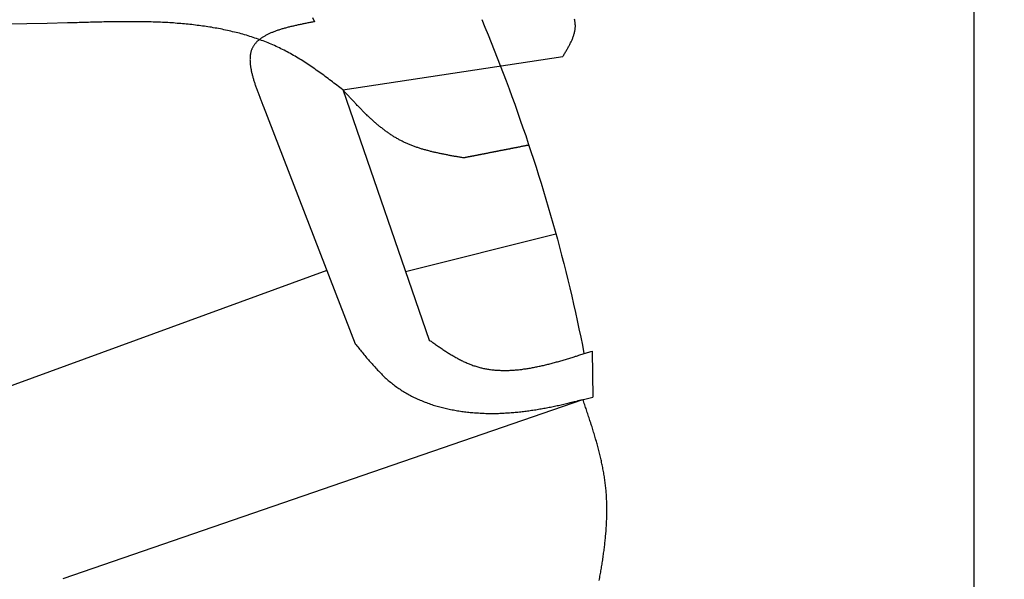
# Model space of a CAD drawing. Extents: x 562 to 7231, y 5467 to 12826.
# Tile 71 of 74: x 5459 to 6299, y 11017 to 11494. Entities that reach past the tile are written whole.
import ezdxf

# ---------------------------------------------------------------- set-up
doc = ezdxf.new("R2010")
doc.units = 0
doc.layers.get('0').update_dxf_attribs({"linetype": 'CONTINUOUS'})
doc.layers.get('DEFPOINTS').update_dxf_attribs({"linetype": 'CONTINUOUS'})
doc.layers.add('4', color=3, linetype='CONTINUOUS')
doc.layers.add('CAR', color=10, linetype='CONTINUOUS')
doc.styles.get("Standard").update_dxf_attribs({"font": 'ISOCP.SHX'})
doc.dimstyles.get("Standard").update_dxf_attribs({"dimtxt": 50, "dimasz": 100, "dimexe": 0.18, "dimexo": 0.0625, "dimgap": 15, "dimtad": 1, "dimlfac": 0.1, "dimzin": 0, "dimcen": 0.09, "dimazin": 3, "dimtfac": 1, "dimtofl": 0, "dimtmove": 0, "dimatfit": 3})

# ---------------------------------------------------------------- blocks, each defined once
blk = doc.blocks.new('PUNKT')
at = {"layer": '4', "color": 0, "linetype": 'BYBLOCK'}
blk.add_line((-0.5, 0), (-1, 0), dxfattribs=at)
at = {"layer": '4', "color": 0, "linetype": 'BYBLOCK', "const_width": 0.5}
blk.add_lwpolyline([(-0.25, 0, 1), (0.25, 0, 1)], format="xyb", close=True, dxfattribs=at)
blk = doc.blocks.new('*U26')
at = {"layer": '4', "color": 2}
blk.add_text('420', height=70, rotation=90, dxfattribs=at).set_placement((7160.95, 10138.87))
blk = doc.blocks.new('*D5')
at = {"layer": '4'}
for p, q in [((6292.78, 12315.9), (7230.95, 12315.9)), ((7190.95, 8155.9), (7190.95, 12275.9)), ((6792.77, 8115.9), (7230.95, 8115.9))]:
    blk.add_line(p, q, dxfattribs=at)
at = {"layer": 'DEFPOINTS', "color": 0}
for p in [(6272.78, 12315.9), (7190.95, 12315.9), (6772.77, 8115.9)]:
    blk.add_point(p, dxfattribs=at)
blk.add_blockref('*U26', (0, 0))
at = {"layer": '4', "xscale": 40, "yscale": 40, "zscale": 40}
for p, rotation in [((7190.95, 12315.9), 90), ((7190.95, 8115.9), 270)]:
    blk.add_blockref('PUNKT', p, dxfattribs=dict(at, rotation=rotation))

msp = doc.modelspace()

# ---------------------------------------------------------------- linework, layer by layer
msp.add_line((6272.775, 12315.902), (6272.775, 8115.902))
at = {"layer": 'CAR'}
for p, q in [((5734.424, 11434.532), (5922.076, 11462.788)), ((5734.347, 11434.794), (5808.212, 11221.171)), ((5666.554, 11420.843), (5745.015, 11218.028)), ((5788.046, 11279.455), (5916.201, 11311.62)), ((5720.853, 11280.484), (5195.237, 11088.365)), ((5946.998, 11211.829), (5947.556, 11172.576)), ((5495.816, 11018.024), (5939.249, 11170.491))]:
    msp.add_line(p, q, dxfattribs=at)
for points in [[(5499.67, 11491.4, 0), (5482.31, 11491.1, 0), (5464.96, 11490.8, 0), (5447.6, 11490.5, 0)], [(5734.42, 11434.5, 0), (5733.18, 11435.5, 0), (5731.93, 11436.4, 0), (5730.68, 11437.4, 0), (5729.43, 11438.3, 0), (5728.18, 11439.3, 0), (5726.93, 11440.2, 0), (5725.68, 11441.2, 0), (5724.42, 11442.1, 0), (5723.17, 11443, 0), (5721.91, 11444, 0), (5720.66, 11444.9, 0), (5719.4, 11445.8, 0), (5718.14, 11446.8, 0), (5716.88, 11447.7, 0), (5715.62, 11448.6, 0), (5714.35, 11449.5, 0), (5713.09, 11450.4, 0), (5711.82, 11451.3, 0), (5710.55, 11452.2, 0), (5709.27, 11453.1, 0), (5707.99, 11454, 0), (5706.71, 11454.8, 0), (5705.43, 11455.7, 0), (5704.15, 11456.5, 0), (5702.86, 11457.4, 0), (5701.56, 11458.2, 0), (5700.27, 11459.1, 0), (5698.97, 11459.9, 0), (5697.67, 11460.7, 0), (5696.36, 11461.5, 0), (5695.05, 11462.3, 0), (5693.73, 11463.1, 0), (5692.41, 11463.8, 0), (5691.09, 11464.6, 0), (5689.76, 11465.3, 0), (5688.43, 11466, 0), (5687.09, 11466.8, 0), (5685.75, 11467.5, 0), (5684.4, 11468.2, 0), (5683.05, 11468.8, 0), (5681.69, 11469.5, 0), (5680.33, 11470.2, 0), (5678.96, 11470.8, 0), (5677.59, 11471.4, 0), (5676.22, 11472.1, 0), (5674.84, 11472.7, 0), (5673.45, 11473.3, 0), (5672.06, 11473.9, 0), (5670.67, 11474.4, 0), (5669.27, 11475, 0), (5667.87, 11475.6, 0), (5666.47, 11476.1, 0), (5665.06, 11476.6, 0), (5663.64, 11477.1, 0), (5662.22, 11477.6, 0), (5660.8, 11478.1, 0), (5659.37, 11478.6, 0), (5657.94, 11479.1, 0), (5656.51, 11479.6, 0), (5655.07, 11480, 0), (5653.63, 11480.5, 0), (5652.18, 11480.9, 0), (5650.73, 11481.3, 0), (5649.27, 11481.8, 0), (5647.82, 11482.2, 0), (5646.36, 11482.6, 0), (5644.89, 11482.9, 0), (5643.42, 11483.3, 0), (5641.95, 11483.7, 0), (5640.47, 11484, 0), (5638.99, 11484.4, 0), (5637.51, 11484.7, 0), (5636.02, 11485.1, 0), (5634.53, 11485.4, 0), (5633.04, 11485.7, 0), (5631.54, 11486, 0), (5630.04, 11486.3, 0), (5628.54, 11486.6, 0), (5627.04, 11486.9, 0), (5625.53, 11487.1, 0), (5624.01, 11487.4, 0), (5622.5, 11487.7, 0), (5620.98, 11487.9, 0), (5619.46, 11488.2, 0), (5617.93, 11488.4, 0), (5616.41, 11488.6, 0), (5614.87, 11488.8, 0), (5613.34, 11489, 0), (5611.81, 11489.2, 0), (5610.27, 11489.4, 0), (5608.73, 11489.6, 0), (5607.18, 11489.8, 0), (5605.63, 11490, 0), (5604.08, 11490.1, 0), (5602.53, 11490.3, 0), (5600.98, 11490.5, 0), (5599.42, 11490.6, 0), (5597.86, 11490.7, 0), (5596.3, 11490.9, 0), (5594.74, 11491, 0), (5593.17, 11491.1, 0), (5591.6, 11491.2, 0), (5590.03, 11491.4, 0), (5588.46, 11491.5, 0), (5586.88, 11491.6, 0), (5585.3, 11491.7, 0), (5583.72, 11491.7, 0), (5582.14, 11491.8, 0), (5580.56, 11491.9, 0), (5578.97, 11492, 0), (5577.38, 11492, 0), (5575.79, 11492.1, 0), (5574.2, 11492.2, 0), (5572.61, 11492.2, 0), (5571.01, 11492.3, 0), (5569.42, 11492.3, 0), (5567.82, 11492.4, 0), (5566.22, 11492.4, 0), (5564.62, 11492.4, 0), (5563.01, 11492.4, 0), (5561.41, 11492.5, 0), (5559.8, 11492.5, 0), (5558.19, 11492.5, 0), (5556.59, 11492.5, 0), (5554.97, 11492.5, 0), (5553.36, 11492.5, 0), (5551.75, 11492.5, 0), (5550.13, 11492.5, 0), (5548.52, 11492.5, 0), (5546.9, 11492.5, 0), (5545.28, 11492.5, 0), (5543.66, 11492.5, 0), (5542.04, 11492.5, 0), (5540.42, 11492.4, 0), (5538.8, 11492.4, 0), (5537.18, 11492.4, 0), (5535.55, 11492.4, 0), (5533.93, 11492.3, 0), (5532.3, 11492.3, 0), (5530.68, 11492.3, 0), (5529.05, 11492.2, 0), (5527.42, 11492.2, 0), (5525.79, 11492.2, 0), (5524.16, 11492.1, 0), (5522.53, 11492.1, 0), (5520.9, 11492, 0), (5519.27, 11492, 0), (5517.64, 11491.9, 0), (5516.01, 11491.9, 0), (5514.37, 11491.8, 0), (5512.74, 11491.8, 0), (5511.11, 11491.7, 0), (5509.48, 11491.7, 0), (5507.84, 11491.6, 0), (5506.21, 11491.6, 0), (5504.57, 11491.5, 0), (5502.94, 11491.5, 0), (5501.31, 11491.4, 0), (5499.67, 11491.4, 0)], [(5710.35, 11492.5, 0), (5709.52, 11492.3, 0), (5708.7, 11492.2, 0), (5707.87, 11492, 0), (5707.05, 11491.9, 0), (5706.22, 11491.7, 0), (5705.4, 11491.5, 0), (5704.58, 11491.4, 0), (5703.76, 11491.2, 0), (5702.94, 11491, 0), (5702.12, 11490.9, 0), (5701.3, 11490.7, 0), (5700.49, 11490.6, 0), (5699.67, 11490.4, 0), (5698.86, 11490.2, 0), (5698.05, 11490, 0), (5697.25, 11489.9, 0), (5696.45, 11489.7, 0), (5695.65, 11489.5, 0), (5694.85, 11489.4, 0), (5694.05, 11489.2, 0), (5693.26, 11489, 0), (5692.48, 11488.8, 0), (5691.69, 11488.6, 0), (5690.91, 11488.5, 0), (5690.14, 11488.3, 0), (5689.37, 11488.1, 0), (5688.6, 11487.9, 0), (5687.84, 11487.7, 0), (5687.08, 11487.5, 0), (5686.32, 11487.3, 0), (5685.58, 11487.1, 0), (5684.83, 11486.9, 0), (5684.1, 11486.7, 0), (5683.36, 11486.5, 0), (5682.64, 11486.3, 0), (5681.92, 11486, 0), (5681.2, 11485.8, 0), (5680.49, 11485.6, 0), (5679.79, 11485.4, 0), (5679.09, 11485.2, 0), (5678.4, 11484.9, 0), (5677.72, 11484.7, 0), (5677.05, 11484.4, 0), (5676.38, 11484.2, 0), (5675.72, 11484, 0), (5675.06, 11483.7, 0), (5674.42, 11483.4, 0), (5673.78, 11483.2, 0), (5673.15, 11482.9, 0), (5672.53, 11482.7, 0), (5671.92, 11482.4, 0), (5671.31, 11482.1, 0), (5670.72, 11481.8, 0), (5670.13, 11481.5, 0), (5669.55, 11481.2, 0), (5668.98, 11480.9, 0), (5668.42, 11480.6, 0), (5667.87, 11480.3, 0), (5667.33, 11480, 0), (5666.8, 11479.7, 0), (5666.28, 11479.4, 0), (5665.77, 11479.1, 0), (5665.27, 11478.7, 0), (5664.78, 11478.4, 0), (5664.3, 11478, 0), (5663.83, 11477.7, 0), (5663.37, 11477.3, 0), (5662.92, 11477, 0), (5662.49, 11476.6, 0), (5662.07, 11476.2, 0), (5661.65, 11475.9, 0), (5661.25, 11475.5, 0), (5660.87, 11475.1, 0), (5660.49, 11474.7, 0), (5660.13, 11474.3, 0), (5659.77, 11473.9, 0), (5659.44, 11473.4, 0), (5659.11, 11473, 0), (5658.8, 11472.6, 0), (5658.5, 11472.2, 0), (5658.21, 11471.7, 0), (5657.94, 11471.3, 0), (5657.68, 11470.8, 0), (5657.44, 11470.3, 0), (5657.2, 11469.8, 0), (5656.99, 11469.4, 0), (5656.78, 11468.9, 0), (5656.6, 11468.4, 0), (5656.42, 11467.9, 0), (5656.26, 11467.4, 0), (5656.11, 11466.8, 0), (5655.97, 11466.3, 0), (5655.85, 11465.8, 0), (5655.74, 11465.2, 0), (5655.64, 11464.7, 0), (5655.56, 11464.1, 0), (5655.49, 11463.6, 0), (5655.42, 11463, 0), (5655.37, 11462.4, 0), (5655.34, 11461.9, 0), (5655.31, 11461.3, 0), (5655.3, 11460.7, 0), (5655.29, 11460.1, 0), (5655.3, 11459.5, 0), (5655.31, 11458.9, 0), (5655.34, 11458.3, 0), (5655.38, 11457.7, 0), (5655.43, 11457, 0), (5655.49, 11456.4, 0), (5655.55, 11455.8, 0), (5655.63, 11455.1, 0), (5655.72, 11454.5, 0), (5655.81, 11453.8, 0), (5655.91, 11453.2, 0), (5656.03, 11452.5, 0), (5656.15, 11451.9, 0), (5656.28, 11451.2, 0), (5656.41, 11450.5, 0), (5656.56, 11449.9, 0), (5656.71, 11449.2, 0), (5656.87, 11448.5, 0), (5657.04, 11447.8, 0), (5657.21, 11447.1, 0), (5657.4, 11446.4, 0), (5657.59, 11445.7, 0), (5657.78, 11445, 0), (5657.98, 11444.3, 0), (5658.19, 11443.6, 0), (5658.4, 11442.9, 0), (5658.62, 11442.2, 0), (5658.85, 11441.5, 0), (5659.08, 11440.7, 0), (5659.31, 11440, 0), (5659.55, 11439.3, 0), (5659.8, 11438.6, 0), (5660.05, 11437.8, 0), (5660.3, 11437.1, 0), (5660.56, 11436.4, 0), (5660.82, 11435.6, 0), (5661.09, 11434.9, 0), (5661.36, 11434.1, 0), (5661.63, 11433.4, 0), (5661.91, 11432.7, 0), (5662.19, 11431.9, 0), (5662.47, 11431.2, 0), (5662.76, 11430.4, 0), (5663.05, 11429.7, 0), (5663.34, 11428.9, 0), (5663.63, 11428.2, 0), (5663.93, 11427.4, 0), (5664.22, 11426.6, 0), (5664.52, 11425.9, 0), (5664.82, 11425.1, 0), (5665.12, 11424.4, 0), (5665.42, 11423.6, 0), (5665.72, 11422.9, 0), (5666.02, 11422.1, 0), (5666.33, 11421.3, 0), (5666.63, 11420.6, 0)], [(5708.71, 11496, 0), (5710.35, 11492.5, 0)], [(5853, 11494.4, 0), (5855.68, 11487.9, 0), (5858.34, 11481.4, 0), (5860.98, 11474.9, 0), (5863.58, 11468.3, 0), (5866.16, 11461.7, 0), (5868.71, 11455.2, 0), (5871.24, 11448.6, 0), (5873.73, 11442, 0), (5876.2, 11435.3, 0), (5878.64, 11428.7, 0), (5881.05, 11422.1, 0), (5883.44, 11415.4, 0), (5885.79, 11408.7, 0), (5888.12, 11402.1, 0), (5890.41, 11395.4, 0), (5892.68, 11388.7, 0), (5894.91, 11381.9, 0), (5897.12, 11375.2, 0), (5899.29, 11368.5, 0), (5901.43, 11361.7, 0), (5903.54, 11354.9, 0), (5905.62, 11348.1, 0), (5907.67, 11341.3, 0), (5909.69, 11334.5, 0), (5911.67, 11327.7, 0), (5913.62, 11320.9, 0), (5915.54, 11314, 0), (5917.42, 11307.1, 0), (5919.27, 11300.3, 0), (5921.09, 11293.4, 0), (5922.87, 11286.5, 0), (5924.62, 11279.5, 0), (5926.33, 11272.6, 0), (5928.01, 11265.7, 0), (5929.65, 11258.7, 0), (5931.26, 11251.7, 0), (5932.83, 11244.7, 0), (5934.37, 11237.7, 0), (5935.87, 11230.7, 0), (5937.33, 11223.7, 0), (5938.75, 11216.7, 0), (5940.14, 11209.6, 0)], [(5922.08, 11462.8, 0), (5922.47, 11463.4, 0), (5922.87, 11464.1, 0), (5923.27, 11464.7, 0), (5923.66, 11465.4, 0), (5924.06, 11466, 0), (5924.45, 11466.7, 0), (5924.83, 11467.4, 0), (5925.22, 11468, 0), (5925.6, 11468.7, 0), (5925.97, 11469.3, 0), (5926.34, 11470, 0), (5926.71, 11470.6, 0), (5927.07, 11471.3, 0), (5927.42, 11471.9, 0), (5927.77, 11472.6, 0), (5928.11, 11473.2, 0), (5928.44, 11473.9, 0), (5928.76, 11474.5, 0), (5929.08, 11475.2, 0), (5929.38, 11475.8, 0), (5929.68, 11476.5, 0), (5929.96, 11477.1, 0), (5930.24, 11477.8, 0), (5930.5, 11478.4, 0), (5930.75, 11479.1, 0), (5930.99, 11479.7, 0), (5931.22, 11480.4, 0), (5931.43, 11481, 0), (5931.63, 11481.7, 0), (5931.82, 11482.3, 0), (5931.99, 11483, 0), (5932.14, 11483.6, 0), (5932.28, 11484.3, 0), (5932.41, 11484.9, 0), (5932.51, 11485.5, 0), (5932.6, 11486.2, 0), (5932.68, 11486.8, 0), (5932.73, 11487.5, 0), (5932.77, 11488.1, 0), (5932.78, 11488.8, 0), (5932.78, 11489.4, 0), (5932.76, 11490.1, 0), (5932.72, 11490.7, 0), (5932.65, 11491.4, 0), (5932.57, 11492, 0), (5932.47, 11492.6, 0), (5932.35, 11493.3, 0), (5932.21, 11493.9, 0), (5932.05, 11494.6, 0)], [(5837.52, 11376.4, 0), (5836.74, 11376.5, 0), (5835.97, 11376.7, 0), (5835.2, 11376.8, 0), (5834.43, 11376.9, 0), (5833.65, 11377.1, 0), (5832.88, 11377.2, 0), (5832.11, 11377.3, 0), (5831.34, 11377.5, 0), (5830.57, 11377.6, 0), (5829.8, 11377.7, 0), (5829.03, 11377.9, 0), (5828.26, 11378, 0), (5827.49, 11378.2, 0), (5826.72, 11378.3, 0), (5825.95, 11378.4, 0), (5825.18, 11378.6, 0), (5824.42, 11378.7, 0), (5823.65, 11378.9, 0), (5822.88, 11379, 0), (5822.12, 11379.2, 0), (5821.36, 11379.3, 0), (5820.59, 11379.5, 0), (5819.83, 11379.6, 0), (5819.07, 11379.8, 0), (5818.31, 11379.9, 0), (5817.55, 11380.1, 0), (5816.79, 11380.2, 0), (5816.04, 11380.4, 0), (5815.28, 11380.6, 0), (5814.53, 11380.7, 0), (5813.77, 11380.9, 0), (5813.02, 11381.1, 0), (5812.27, 11381.3, 0), (5811.52, 11381.4, 0), (5810.78, 11381.6, 0), (5810.03, 11381.8, 0), (5809.28, 11382, 0), (5808.54, 11382.2, 0), (5807.8, 11382.4, 0), (5807.06, 11382.6, 0), (5806.32, 11382.7, 0), (5805.59, 11382.9, 0), (5804.85, 11383.2, 0), (5804.12, 11383.4, 0), (5803.39, 11383.6, 0), (5802.66, 11383.8, 0), (5801.93, 11384, 0), (5801.21, 11384.2, 0), (5800.49, 11384.5, 0), (5799.76, 11384.7, 0), (5799.05, 11384.9, 0), (5798.33, 11385.2, 0), (5797.62, 11385.4, 0), (5796.9, 11385.6, 0), (5796.19, 11385.9, 0), (5795.49, 11386.2, 0), (5794.78, 11386.4, 0), (5794.08, 11386.7, 0), (5793.38, 11386.9, 0), (5792.68, 11387.2, 0), (5791.99, 11387.5, 0), (5791.29, 11387.8, 0), (5790.6, 11388.1, 0), (5789.92, 11388.4, 0), (5789.23, 11388.7, 0), (5788.55, 11389, 0), (5787.87, 11389.3, 0), (5787.19, 11389.6, 0), (5786.52, 11389.9, 0), (5785.85, 11390.2, 0), (5785.18, 11390.6, 0), (5784.52, 11390.9, 0), (5783.86, 11391.2, 0), (5783.2, 11391.6, 0), (5782.54, 11391.9, 0), (5781.89, 11392.3, 0), (5781.24, 11392.6, 0), (5780.59, 11393, 0), (5779.95, 11393.4, 0), (5779.31, 11393.8, 0), (5778.67, 11394.2, 0), (5778.03, 11394.5, 0), (5777.4, 11394.9, 0), (5776.77, 11395.3, 0), (5776.14, 11395.7, 0), (5775.52, 11396.1, 0), (5774.89, 11396.6, 0), (5774.27, 11397, 0), (5773.66, 11397.4, 0), (5773.04, 11397.8, 0), (5772.43, 11398.3, 0), (5771.82, 11398.7, 0), (5771.21, 11399.1, 0), (5770.6, 11399.6, 0), (5770, 11400, 0), (5769.4, 11400.5, 0), (5768.8, 11400.9, 0), (5768.2, 11401.4, 0), (5767.6, 11401.9, 0), (5767.01, 11402.3, 0), (5766.42, 11402.8, 0), (5765.83, 11403.3, 0), (5765.24, 11403.8, 0), (5764.66, 11404.2, 0), (5764.07, 11404.7, 0), (5763.49, 11405.2, 0), (5762.91, 11405.7, 0), (5762.33, 11406.2, 0), (5761.76, 11406.7, 0), (5761.18, 11407.2, 0), (5760.61, 11407.7, 0), (5760.04, 11408.2, 0), (5759.47, 11408.8, 0), (5758.9, 11409.3, 0), (5758.33, 11409.8, 0), (5757.77, 11410.3, 0), (5757.21, 11410.8, 0), (5756.64, 11411.4, 0), (5756.08, 11411.9, 0), (5755.52, 11412.4, 0), (5754.97, 11413, 0), (5754.41, 11413.5, 0), (5753.85, 11414, 0), (5753.3, 11414.6, 0), (5752.75, 11415.1, 0), (5752.2, 11415.7, 0), (5751.65, 11416.2, 0), (5751.1, 11416.8, 0), (5750.55, 11417.3, 0), (5750, 11417.9, 0), (5749.45, 11418.4, 0), (5748.91, 11419, 0), (5748.36, 11419.6, 0), (5747.82, 11420.1, 0), (5747.28, 11420.7, 0), (5746.74, 11421.2, 0), (5746.2, 11421.8, 0), (5745.66, 11422.4, 0), (5745.12, 11423, 0), (5744.58, 11423.5, 0), (5744.04, 11424.1, 0), (5743.5, 11424.7, 0), (5742.96, 11425.2, 0), (5742.43, 11425.8, 0), (5741.89, 11426.4, 0), (5741.36, 11427, 0), (5740.82, 11427.6, 0), (5740.29, 11428.1, 0), (5739.75, 11428.7, 0), (5739.22, 11429.3, 0), (5738.69, 11429.9, 0), (5738.15, 11430.5, 0), (5737.62, 11431, 0), (5737.09, 11431.6, 0), (5736.55, 11432.2, 0), (5736.02, 11432.8, 0), (5735.49, 11433.4, 0), (5734.96, 11433.9, 0), (5734.42, 11434.5, 0)], [(5893.13, 11387.3, 0), (5892.69, 11387.2, 0), (5892.25, 11387.1, 0), (5891.81, 11387, 0), (5891.38, 11386.9, 0), (5890.94, 11386.9, 0), (5890.5, 11386.8, 0), (5890.06, 11386.7, 0), (5889.62, 11386.6, 0), (5889.19, 11386.5, 0), (5888.75, 11386.4, 0), (5888.31, 11386.3, 0), (5887.87, 11386.3, 0), (5887.43, 11386.2, 0), (5887, 11386.1, 0), (5886.56, 11386, 0), (5886.12, 11385.9, 0), (5885.68, 11385.8, 0), (5885.25, 11385.7, 0), (5884.81, 11385.7, 0), (5884.37, 11385.6, 0), (5883.93, 11385.5, 0), (5883.49, 11385.4, 0), (5883.06, 11385.3, 0), (5882.62, 11385.2, 0), (5882.18, 11385.1, 0), (5881.74, 11385.1, 0), (5881.3, 11385, 0), (5880.87, 11384.9, 0), (5880.43, 11384.8, 0), (5879.99, 11384.7, 0), (5879.55, 11384.6, 0), (5879.12, 11384.5, 0), (5878.68, 11384.5, 0), (5878.24, 11384.4, 0), (5877.8, 11384.3, 0), (5877.36, 11384.2, 0), (5876.93, 11384.1, 0), (5876.49, 11384, 0), (5876.05, 11383.9, 0), (5875.61, 11383.9, 0), (5875.17, 11383.8, 0), (5874.74, 11383.7, 0), (5874.3, 11383.6, 0), (5873.86, 11383.5, 0), (5873.42, 11383.4, 0), (5872.98, 11383.3, 0), (5872.55, 11383.3, 0), (5872.11, 11383.2, 0), (5871.67, 11383.1, 0), (5871.23, 11383, 0), (5870.8, 11382.9, 0), (5870.36, 11382.8, 0), (5869.92, 11382.7, 0), (5869.48, 11382.7, 0), (5869.04, 11382.6, 0), (5868.61, 11382.5, 0), (5868.17, 11382.4, 0), (5867.73, 11382.3, 0), (5867.29, 11382.2, 0), (5866.85, 11382.1, 0), (5866.42, 11382.1, 0), (5865.98, 11382, 0), (5865.54, 11381.9, 0), (5865.1, 11381.8, 0), (5864.66, 11381.7, 0), (5864.23, 11381.6, 0), (5863.79, 11381.5, 0), (5863.35, 11381.5, 0), (5862.91, 11381.4, 0), (5862.48, 11381.3, 0), (5862.04, 11381.2, 0), (5861.6, 11381.1, 0), (5861.16, 11381, 0), (5860.72, 11380.9, 0), (5860.29, 11380.9, 0), (5859.85, 11380.8, 0), (5859.41, 11380.7, 0), (5858.97, 11380.6, 0), (5858.53, 11380.5, 0), (5858.1, 11380.4, 0), (5857.66, 11380.3, 0), (5857.22, 11380.3, 0), (5856.78, 11380.2, 0), (5856.34, 11380.1, 0), (5855.91, 11380, 0), (5855.47, 11379.9, 0), (5855.03, 11379.8, 0), (5854.59, 11379.7, 0), (5854.16, 11379.7, 0), (5853.72, 11379.6, 0), (5853.28, 11379.5, 0), (5852.84, 11379.4, 0), (5852.4, 11379.3, 0), (5851.97, 11379.2, 0), (5851.53, 11379.1, 0), (5851.09, 11379.1, 0), (5850.65, 11379, 0), (5850.21, 11378.9, 0), (5849.78, 11378.8, 0), (5849.34, 11378.7, 0), (5848.9, 11378.6, 0), (5848.46, 11378.5, 0), (5848.03, 11378.5, 0), (5847.59, 11378.4, 0), (5847.15, 11378.3, 0), (5846.71, 11378.2, 0), (5846.27, 11378.1, 0), (5845.84, 11378, 0), (5845.4, 11377.9, 0), (5844.96, 11377.9, 0), (5844.52, 11377.8, 0), (5844.08, 11377.7, 0), (5843.65, 11377.6, 0), (5843.21, 11377.5, 0), (5842.77, 11377.4, 0), (5842.33, 11377.3, 0), (5841.89, 11377.3, 0), (5841.46, 11377.2, 0), (5841.02, 11377.1, 0), (5840.58, 11377, 0), (5840.14, 11376.9, 0), (5839.71, 11376.8, 0), (5839.27, 11376.7, 0), (5838.83, 11376.7, 0), (5838.39, 11376.6, 0), (5837.95, 11376.5, 0), (5837.52, 11376.4, 0)], [(5808.21, 11221.2, 0), (5808.99, 11220.6, 0), (5809.76, 11220.1, 0), (5810.53, 11219.5, 0), (5811.3, 11219, 0), (5812.08, 11218.5, 0), (5812.85, 11217.9, 0), (5813.63, 11217.4, 0), (5814.4, 11216.8, 0), (5815.18, 11216.3, 0), (5815.95, 11215.8, 0), (5816.73, 11215.3, 0), (5817.5, 11214.7, 0), (5818.28, 11214.2, 0), (5819.06, 11213.7, 0), (5819.83, 11213.2, 0), (5820.61, 11212.6, 0), (5821.39, 11212.1, 0), (5822.17, 11211.6, 0), (5822.95, 11211.1, 0), (5823.74, 11210.6, 0), (5824.52, 11210.1, 0), (5825.3, 11209.6, 0), (5826.09, 11209.2, 0), (5826.87, 11208.7, 0), (5827.66, 11208.2, 0), (5828.45, 11207.7, 0), (5829.24, 11207.3, 0), (5830.03, 11206.8, 0), (5830.82, 11206.4, 0), (5831.62, 11205.9, 0), (5832.41, 11205.5, 0), (5833.21, 11205.1, 0), (5834.01, 11204.6, 0), (5834.81, 11204.2, 0), (5835.61, 11203.8, 0), (5836.41, 11203.4, 0), (5837.21, 11203, 0), (5838.02, 11202.6, 0), (5838.83, 11202.3, 0), (5839.64, 11201.9, 0), (5840.45, 11201.5, 0), (5841.26, 11201.2, 0), (5842.08, 11200.9, 0), (5842.9, 11200.5, 0), (5843.72, 11200.2, 0), (5844.54, 11199.9, 0), (5845.36, 11199.6, 0), (5846.19, 11199.3, 0), (5847.02, 11199.1, 0), (5847.85, 11198.8, 0), (5848.68, 11198.5, 0), (5849.51, 11198.3, 0), (5850.35, 11198.1, 0), (5851.19, 11197.8, 0), (5852.03, 11197.6, 0), (5852.87, 11197.4, 0), (5853.72, 11197.2, 0), (5854.57, 11197, 0), (5855.42, 11196.9, 0), (5856.27, 11196.7, 0), (5857.12, 11196.6, 0), (5857.97, 11196.4, 0), (5858.83, 11196.3, 0), (5859.69, 11196.1, 0), (5860.55, 11196, 0), (5861.41, 11195.9, 0), (5862.28, 11195.8, 0), (5863.14, 11195.7, 0), (5864.01, 11195.6, 0), (5864.88, 11195.6, 0), (5865.75, 11195.5, 0), (5866.63, 11195.4, 0), (5867.5, 11195.4, 0), (5868.38, 11195.4, 0), (5869.26, 11195.3, 0), (5870.14, 11195.3, 0), (5871.02, 11195.3, 0), (5871.9, 11195.3, 0), (5872.79, 11195.3, 0), (5873.67, 11195.3, 0), (5874.56, 11195.3, 0), (5875.45, 11195.3, 0), (5876.34, 11195.3, 0), (5877.23, 11195.4, 0), (5878.13, 11195.4, 0), (5879.02, 11195.5, 0), (5879.92, 11195.5, 0), (5880.82, 11195.6, 0), (5881.72, 11195.7, 0), (5882.62, 11195.8, 0), (5883.52, 11195.8, 0), (5884.42, 11195.9, 0), (5885.33, 11196, 0), (5886.24, 11196.1, 0), (5887.14, 11196.2, 0), (5888.05, 11196.4, 0), (5888.96, 11196.5, 0), (5889.87, 11196.6, 0), (5890.79, 11196.7, 0), (5891.7, 11196.9, 0), (5892.62, 11197, 0), (5893.53, 11197.2, 0), (5894.45, 11197.3, 0), (5895.37, 11197.5, 0), (5896.29, 11197.7, 0), (5897.21, 11197.8, 0), (5898.13, 11198, 0), (5899.05, 11198.2, 0), (5899.97, 11198.4, 0), (5900.9, 11198.6, 0), (5901.83, 11198.8, 0), (5902.75, 11199, 0), (5903.68, 11199.2, 0), (5904.61, 11199.4, 0), (5905.54, 11199.6, 0), (5906.47, 11199.8, 0), (5907.4, 11200, 0), (5908.33, 11200.3, 0), (5909.26, 11200.5, 0), (5910.19, 11200.7, 0), (5911.13, 11201, 0), (5912.06, 11201.2, 0), (5913, 11201.5, 0), (5913.94, 11201.7, 0), (5914.87, 11202, 0), (5915.81, 11202.2, 0), (5916.75, 11202.5, 0), (5917.69, 11202.7, 0), (5918.63, 11203, 0), (5919.57, 11203.3, 0), (5920.51, 11203.5, 0), (5921.45, 11203.8, 0), (5922.39, 11204.1, 0), (5923.33, 11204.4, 0), (5924.28, 11204.6, 0), (5925.22, 11204.9, 0), (5926.16, 11205.2, 0), (5927.11, 11205.5, 0), (5928.05, 11205.8, 0), (5929, 11206.1, 0), (5929.94, 11206.4, 0), (5930.89, 11206.7, 0), (5931.83, 11207, 0), (5932.78, 11207.3, 0), (5933.73, 11207.5, 0), (5934.67, 11207.8, 0), (5935.62, 11208.2, 0), (5936.57, 11208.5, 0), (5937.51, 11208.8, 0), (5938.46, 11209.1, 0), (5939.41, 11209.4, 0), (5940.36, 11209.7, 0), (5941.31, 11210, 0), (5942.26, 11210.3, 0), (5943.2, 11210.6, 0), (5944.15, 11210.9, 0), (5945.1, 11211.2, 0), (5946.05, 11211.5, 0), (5947, 11211.8, 0)], [(5745.01, 11218, 0), (5745.76, 11217.1, 0), (5746.5, 11216.2, 0), (5747.24, 11215.3, 0), (5747.99, 11214.3, 0), (5748.73, 11213.4, 0), (5749.48, 11212.5, 0), (5750.23, 11211.6, 0), (5750.97, 11210.7, 0), (5751.72, 11209.8, 0), (5752.48, 11208.8, 0), (5753.23, 11207.9, 0), (5753.98, 11207, 0), (5754.74, 11206.1, 0), (5755.5, 11205.2, 0), (5756.27, 11204.3, 0), (5757.03, 11203.4, 0), (5757.8, 11202.6, 0), (5758.57, 11201.7, 0), (5759.35, 11200.8, 0), (5760.13, 11199.9, 0), (5760.91, 11199.1, 0), (5761.7, 11198.2, 0), (5762.49, 11197.3, 0), (5763.28, 11196.5, 0), (5764.08, 11195.6, 0), (5764.89, 11194.8, 0), (5765.7, 11194, 0), (5766.51, 11193.1, 0), (5767.34, 11192.3, 0), (5768.16, 11191.5, 0), (5768.99, 11190.7, 0), (5769.83, 11189.9, 0), (5770.67, 11189.1, 0), (5771.53, 11188.4, 0), (5772.38, 11187.6, 0), (5773.25, 11186.8, 0), (5774.12, 11186.1, 0), (5774.99, 11185.3, 0), (5775.88, 11184.6, 0), (5776.77, 11183.9, 0), (5777.67, 11183.2, 0), (5778.58, 11182.5, 0), (5779.49, 11181.8, 0), (5780.42, 11181.1, 0), (5781.35, 11180.5, 0), (5782.29, 11179.8, 0), (5783.24, 11179.2, 0), (5784.19, 11178.5, 0), (5785.16, 11177.9, 0), (5786.13, 11177.3, 0), (5787.11, 11176.7, 0), (5788.1, 11176.1, 0), (5789.09, 11175.5, 0), (5790.1, 11175, 0), (5791.1, 11174.4, 0), (5792.12, 11173.9, 0), (5793.14, 11173.3, 0), (5794.17, 11172.8, 0), (5795.21, 11172.3, 0), (5796.25, 11171.8, 0), (5797.3, 11171.3, 0), (5798.36, 11170.8, 0), (5799.42, 11170.4, 0), (5800.49, 11169.9, 0), (5801.56, 11169.5, 0), (5802.64, 11169, 0), (5803.72, 11168.6, 0), (5804.82, 11168.2, 0), (5805.91, 11167.8, 0), (5807.01, 11167.4, 0), (5808.12, 11167, 0), (5809.23, 11166.6, 0), (5810.35, 11166.2, 0), (5811.47, 11165.8, 0), (5812.59, 11165.5, 0), (5813.72, 11165.2, 0), (5814.86, 11164.8, 0), (5815.99, 11164.5, 0), (5817.14, 11164.2, 0), (5818.28, 11163.9, 0), (5819.43, 11163.6, 0), (5820.59, 11163.3, 0), (5821.75, 11163, 0), (5822.91, 11162.8, 0), (5824.07, 11162.5, 0), (5825.24, 11162.3, 0), (5826.41, 11162, 0), (5827.58, 11161.8, 0), (5828.76, 11161.6, 0), (5829.94, 11161.3, 0), (5831.12, 11161.1, 0), (5832.31, 11160.9, 0), (5833.5, 11160.8, 0), (5834.69, 11160.6, 0), (5835.88, 11160.4, 0), (5837.07, 11160.2, 0), (5838.27, 11160.1, 0), (5839.46, 11159.9, 0), (5840.66, 11159.8, 0), (5841.86, 11159.7, 0), (5843.06, 11159.5, 0), (5844.27, 11159.4, 0), (5845.47, 11159.3, 0), (5846.67, 11159.2, 0), (5847.88, 11159.1, 0), (5849.09, 11159.1, 0), (5850.29, 11159, 0), (5851.5, 11158.9, 0), (5852.71, 11158.9, 0), (5853.92, 11158.8, 0), (5855.13, 11158.8, 0), (5856.34, 11158.7, 0), (5857.54, 11158.7, 0), (5858.75, 11158.7, 0), (5859.96, 11158.7, 0), (5861.17, 11158.7, 0), (5862.37, 11158.7, 0), (5863.58, 11158.7, 0), (5864.78, 11158.7, 0), (5865.99, 11158.7, 0), (5867.19, 11158.7, 0), (5868.39, 11158.8, 0), (5869.59, 11158.8, 0), (5870.79, 11158.8, 0), (5871.99, 11158.9, 0), (5873.18, 11159, 0), (5874.37, 11159, 0), (5875.56, 11159.1, 0), (5876.75, 11159.2, 0), (5877.94, 11159.3, 0), (5879.13, 11159.4, 0), (5880.31, 11159.5, 0), (5881.49, 11159.6, 0), (5882.67, 11159.7, 0), (5883.84, 11159.8, 0), (5885.02, 11159.9, 0), (5886.19, 11160.1, 0), (5887.36, 11160.2, 0), (5888.53, 11160.3, 0), (5889.69, 11160.5, 0), (5890.86, 11160.6, 0), (5892.02, 11160.8, 0), (5893.18, 11160.9, 0), (5894.34, 11161.1, 0), (5895.5, 11161.3, 0), (5896.66, 11161.5, 0), (5897.81, 11161.6, 0), (5898.96, 11161.8, 0), (5900.11, 11162, 0), (5901.26, 11162.2, 0), (5902.41, 11162.4, 0), (5903.56, 11162.6, 0), (5904.71, 11162.8, 0), (5905.85, 11163, 0), (5906.99, 11163.2, 0), (5908.13, 11163.4, 0), (5909.27, 11163.7, 0), (5910.41, 11163.9, 0), (5911.55, 11164.1, 0), (5912.69, 11164.3, 0), (5913.82, 11164.6, 0), (5914.96, 11164.8, 0), (5916.09, 11165.1, 0), (5917.23, 11165.3, 0), (5918.36, 11165.5, 0), (5919.49, 11165.8, 0), (5920.62, 11166, 0), (5921.75, 11166.3, 0), (5922.87, 11166.6, 0), (5924, 11166.8, 0), (5925.13, 11167.1, 0), (5926.25, 11167.3, 0), (5927.38, 11167.6, 0), (5928.5, 11167.9, 0), (5929.63, 11168.1, 0), (5930.75, 11168.4, 0), (5931.87, 11168.7, 0), (5933, 11168.9, 0), (5934.12, 11169.2, 0), (5935.24, 11169.5, 0), (5936.36, 11169.8, 0), (5937.48, 11170.1, 0), (5938.6, 11170.3, 0), (5939.72, 11170.6, 0), (5940.84, 11170.9, 0), (5941.96, 11171.2, 0), (5943.08, 11171.4, 0), (5944.2, 11171.7, 0), (5945.32, 11172, 0), (5946.44, 11172.3, 0), (5947.56, 11172.6, 0)], [(5953.14, 11016.3, 0), (5953.35, 11017.5, 0), (5953.56, 11018.7, 0), (5953.77, 11019.8, 0), (5953.98, 11021, 0), (5954.18, 11022.1, 0), (5954.38, 11023.3, 0), (5954.58, 11024.4, 0), (5954.78, 11025.6, 0), (5954.97, 11026.8, 0), (5955.16, 11027.9, 0), (5955.35, 11029.1, 0), (5955.54, 11030.2, 0), (5955.72, 11031.4, 0), (5955.9, 11032.5, 0), (5956.08, 11033.7, 0), (5956.25, 11034.8, 0), (5956.42, 11036, 0), (5956.59, 11037.2, 0), (5956.75, 11038.3, 0), (5956.91, 11039.5, 0), (5957.07, 11040.6, 0), (5957.22, 11041.8, 0), (5957.37, 11042.9, 0), (5957.51, 11044.1, 0), (5957.65, 11045.2, 0), (5957.79, 11046.4, 0), (5957.92, 11047.5, 0), (5958.05, 11048.7, 0), (5958.18, 11049.8, 0), (5958.3, 11051, 0), (5958.41, 11052.1, 0), (5958.53, 11053.3, 0), (5958.63, 11054.4, 0), (5958.74, 11055.6, 0), (5958.83, 11056.7, 0), (5958.93, 11057.9, 0), (5959.01, 11059, 0), (5959.1, 11060.2, 0), (5959.17, 11061.3, 0), (5959.25, 11062.5, 0), (5959.31, 11063.6, 0), (5959.37, 11064.8, 0), (5959.43, 11065.9, 0), (5959.48, 11067, 0), (5959.53, 11068.2, 0), (5959.57, 11069.3, 0), (5959.6, 11070.5, 0), (5959.63, 11071.6, 0), (5959.65, 11072.8, 0), (5959.67, 11073.9, 0), (5959.68, 11075.1, 0), (5959.68, 11076.2, 0), (5959.68, 11077.3, 0), (5959.67, 11078.5, 0), (5959.65, 11079.6, 0), (5959.63, 11080.8, 0), (5959.6, 11081.9, 0), (5959.57, 11083, 0), (5959.53, 11084.2, 0), (5959.48, 11085.3, 0), (5959.42, 11086.4, 0), (5959.36, 11087.6, 0), (5959.29, 11088.7, 0), (5959.21, 11089.9, 0), (5959.13, 11091, 0), (5959.04, 11092.1, 0), (5958.94, 11093.3, 0), (5958.83, 11094.4, 0), (5958.72, 11095.5, 0), (5958.6, 11096.7, 0), (5958.47, 11097.8, 0), (5958.33, 11098.9, 0), (5958.19, 11100, 0), (5958.03, 11101.2, 0), (5957.88, 11102.3, 0), (5957.71, 11103.4, 0), (5957.54, 11104.6, 0), (5957.36, 11105.7, 0), (5957.17, 11106.8, 0), (5956.98, 11107.9, 0), (5956.78, 11109.1, 0), (5956.58, 11110.2, 0), (5956.36, 11111.3, 0), (5956.15, 11112.4, 0), (5955.92, 11113.6, 0), (5955.69, 11114.7, 0), (5955.46, 11115.8, 0), (5955.22, 11116.9, 0), (5954.97, 11118.1, 0), (5954.72, 11119.2, 0), (5954.46, 11120.3, 0), (5954.2, 11121.4, 0), (5953.93, 11122.5, 0), (5953.66, 11123.7, 0), (5953.38, 11124.8, 0), (5953.1, 11125.9, 0), (5952.81, 11127, 0), (5952.52, 11128.1, 0), (5952.22, 11129.3, 0), (5951.92, 11130.4, 0), (5951.62, 11131.5, 0), (5951.31, 11132.6, 0), (5951, 11133.7, 0), (5950.68, 11134.8, 0), (5950.36, 11136, 0), (5950.04, 11137.1, 0), (5949.71, 11138.2, 0), (5949.38, 11139.3, 0), (5949.05, 11140.4, 0), (5948.71, 11141.5, 0), (5948.37, 11142.7, 0), (5948.03, 11143.8, 0), (5947.69, 11144.9, 0), (5947.34, 11146, 0), (5946.99, 11147.1, 0), (5946.63, 11148.2, 0), (5946.28, 11149.3, 0), (5945.92, 11150.5, 0), (5945.56, 11151.6, 0), (5945.2, 11152.7, 0), (5944.84, 11153.8, 0), (5944.47, 11154.9, 0), (5944.11, 11156, 0), (5943.74, 11157.1, 0), (5943.37, 11158.3, 0), (5943, 11159.4, 0), (5942.63, 11160.5, 0), (5942.25, 11161.6, 0), (5941.88, 11162.7, 0), (5941.51, 11163.8, 0), (5941.13, 11164.9, 0), (5940.76, 11166, 0), (5940.38, 11167.2, 0), (5940, 11168.3, 0), (5939.63, 11169.4, 0), (5939.25, 11170.5, 0)]]:
    msp.add_polyline3d(points, dxfattribs=at)

# ---------------------------------------------------------------- dimensions: what is measured, and where the dimension line sits
at = {"layer": '4'}
dim = msp.add_linear_dim(base=(7190.953, 12315.902), p1=(6772.775, 8115.902), p2=(6272.775, 12315.902), angle=90, dimstyle='Standard', dxfattribs=at)
dim.commit()
dim.dimension.update_dxf_attribs({"geometry": '*D5', "text_midpoint": (7125.946, 10215.902)})

doc.saveas('drawing.dxf')
